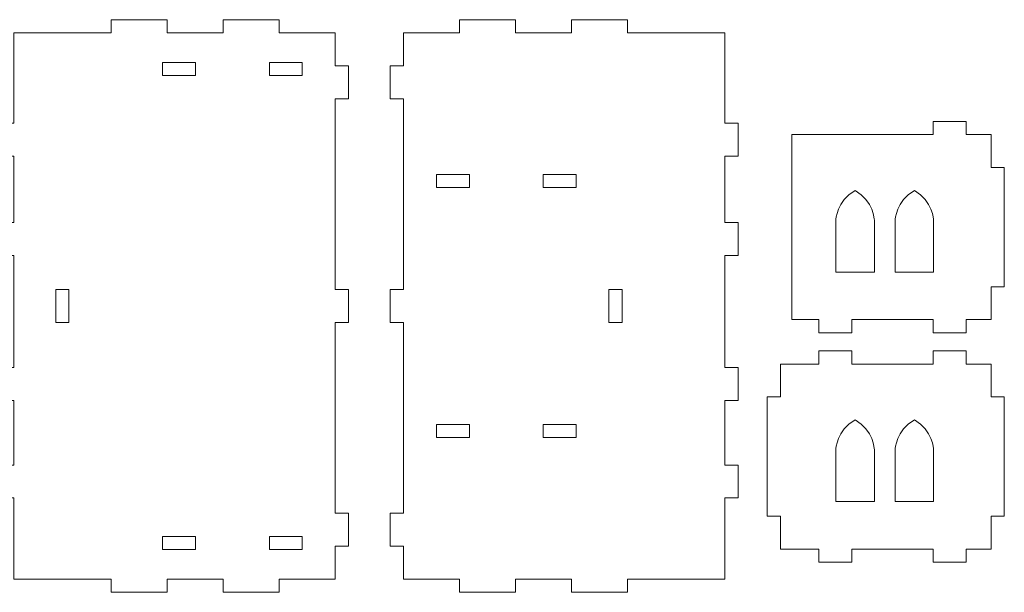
# Model space of a CAD drawing. Header units: millimetres. Extents: x -887 to 979, y -283 to 348.
# Tile 25 of 28: x 318 to 617, y -91 to 83. Entities that reach past the tile are written whole.
import ezdxf

# ---------------------------------------------------------------- set-up
doc = ezdxf.new("R2010")
doc.units = ezdxf.units.MM
doc.header["$MEASUREMENT"] = 0
doc.layers.add('layer 1', color=7, linetype='Continuous')

msp = doc.modelspace()

# ---------------------------------------------------------------- linework, layer by layer
at = {"layer": 'layer 1', "color": 240, "lineweight": 9}
for points, knots in [([(316.3493, -87.1386), (316.3493, -87.1386), (316.3493, -62.4707), (316.3493, -62.4707), (316.3493, -62.4707), (316.3493, -62.4707), (312.3493, -62.4707), (312.3493, -62.4707), (312.3493, -62.4707), (312.3493, -62.4707), (312.3493, -52.4707), (312.3493, -52.4707), (312.3493, -52.4707), (312.3493, -52.4707), (316.3493, -52.4707), (316.3493, -52.4707), (316.3493, -52.4707), (316.3493, -52.4707), (316.3493, -32.83), (316.3493, -32.83), (316.3493, -32.83), (316.3493, -32.83), (312.3493, -32.83), (312.3493, -32.83), (312.3493, -32.83), (312.3493, -32.83), (312.3493, -22.83), (312.3493, -22.83), (312.3493, -22.83), (312.3493, -22.83), (316.3493, -22.83), (316.3493, -22.83), (316.3493, -22.83), (316.3493, -22.83), (316.3493, 11.2432), (316.3493, 11.2432), (316.3493, 11.2432), (316.3493, 11.2432), (312.3493, 11.2432), (312.3493, 11.2432), (312.3493, 11.2432), (312.3493, 11.2432), (312.3493, 21.2432), (312.3493, 21.2432), (312.3493, 21.2432), (312.3493, 21.2432), (316.3493, 21.2432), (316.3493, 21.2432), (316.3493, 21.2432), (316.3493, 21.2432), (316.3493, 41.4087), (316.3493, 41.4087), (316.3493, 41.4087), (316.3493, 41.4087), (312.3493, 41.4087), (312.3493, 41.4087), (312.3493, 41.4087), (312.3493, 41.4087), (312.3493, 51.4087), (312.3493, 51.4087), (312.3493, 51.4087), (312.3493, 51.4087), (316.3493, 51.4087), (316.3493, 51.4087), (316.3493, 51.4087), (316.3493, 51.4087), (316.3493, 78.8614), (316.3493, 78.8614), (316.3493, 78.8614), (316.3493, 78.8614), (345.9705, 78.8614), (345.9705, 78.8614), (345.9705, 78.8614), (345.9705, 78.8614), (345.9705, 82.8614), (345.9705, 82.8614), (345.9705, 82.8614), (345.9705, 82.8614), (362.9799, 82.8614), (362.9799, 82.8614), (362.9799, 82.8614), (362.9799, 82.8614), (362.9799, 78.8614), (362.9799, 78.8614), (362.9799, 78.8614), (362.9799, 78.8614), (379.9894, 78.8614), (379.9894, 78.8614), (379.9894, 78.8614), (379.9894, 78.8614), (379.9894, 82.8614), (379.9894, 82.8614), (379.9894, 82.8614), (379.9894, 82.8614), (396.9988, 82.8614), (396.9988, 82.8614), (396.9988, 82.8614), (396.9988, 82.8614), (396.9988, 78.8614), (396.9988, 78.8614), (396.9988, 78.8614), (396.9988, 78.8614), (414.0083, 78.8614), (414.0083, 78.8614), (414.0083, 78.8614), (414.0083, 78.8614), (414.0083, 68.8614), (414.0083, 68.8614), (414.0083, 68.8614), (414.0083, 68.8614), (418.0083, 68.8614), (418.0083, 68.8614), (418.0083, 68.8614), (418.0083, 68.8614), (418.0083, 58.8614), (418.0083, 58.8614), (418.0083, 58.8614), (418.0083, 58.8614), (414.0083, 58.8614), (414.0083, 58.8614), (414.0083, 58.8614), (414.0083, 58.8614), (414.0083, 0.8614), (414.0083, 0.8614), (414.0083, 0.8614), (414.0083, 0.8614), (418.0083, 0.8614), (418.0083, 0.8614), (418.0083, 0.8614), (418.0083, 0.8614), (418.0083, -9.1386), (418.0083, -9.1386), (418.0083, -9.1386), (418.0083, -9.1386), (414.0083, -9.1386), (414.0083, -9.1386), (414.0083, -9.1386), (414.0083, -9.1386), (414.0083, -67.1386), (414.0083, -67.1386), (414.0083, -67.1386), (414.0083, -67.1386), (418.0083, -67.1386), (418.0083, -67.1386), (418.0083, -67.1386), (418.0083, -67.1386), (418.0083, -77.1386), (418.0083, -77.1386), (418.0083, -77.1386), (418.0083, -77.1386), (414.0083, -77.1386), (414.0083, -77.1386), (414.0083, -77.1386), (414.0083, -77.1386), (414.0083, -87.1386), (414.0083, -87.1386), (414.0083, -87.1386), (414.0083, -87.1386), (396.9988, -87.1386), (396.9988, -87.1386), (396.9988, -87.1386), (396.9988, -87.1386), (396.9988, -91.1386), (396.9988, -91.1386), (396.9988, -91.1386), (396.9988, -91.1386), (379.9894, -91.1386), (379.9894, -91.1386), (379.9894, -91.1386), (379.9894, -91.1386), (379.9894, -87.1386), (379.9894, -87.1386), (379.9894, -87.1386), (379.9894, -87.1386), (362.9799, -87.1386), (362.9799, -87.1386), (362.9799, -87.1386), (362.9799, -87.1386), (362.9799, -91.1386), (362.9799, -91.1386), (362.9799, -91.1386), (362.9799, -91.1386), (345.9705, -91.1386), (345.9705, -91.1386), (345.9705, -91.1386), (345.9705, -91.1386), (345.9705, -87.1386), (345.9705, -87.1386), (345.9705, -87.1386), (345.9705, -87.1386), (316.3493, -87.1386), (316.3493, -87.1386)], [0, 0, 0, 0, 0.02040816, 0.02040816, 0.02040816, 0.02040816, 0.04081633, 0.04081633, 0.04081633, 0.04081633, 0.06122449, 0.06122449, 0.06122449, 0.06122449, 0.08163265, 0.08163265, 0.08163265, 0.08163265, 0.10204082, 0.10204082, 0.10204082, 0.10204082, 0.12244898, 0.12244898, 0.12244898, 0.12244898, 0.14285714, 0.14285714, 0.14285714, 0.14285714, 0.16326531, 0.16326531, 0.16326531, 0.16326531, 0.18367347, 0.18367347, 0.18367347, 0.18367347, 0.20408163, 0.20408163, 0.20408163, 0.20408163, 0.2244898, 0.2244898, 0.2244898, 0.2244898, 0.24489796, 0.24489796, 0.24489796, 0.24489796, 0.26530612, 0.26530612, 0.26530612, 0.26530612, 0.28571429, 0.28571429, 0.28571429, 0.28571429, 0.30612245, 0.30612245, 0.30612245, 0.30612245, 0.32653061, 0.32653061, 0.32653061, 0.32653061, 0.34693878, 0.34693878, 0.34693878, 0.34693878, 0.36734694, 0.36734694, 0.36734694, 0.36734694, 0.3877551, 0.3877551, 0.3877551, 0.3877551, 0.40816327, 0.40816327, 0.40816327, 0.40816327, 0.42857143, 0.42857143, 0.42857143, 0.42857143, 0.44897959, 0.44897959, 0.44897959, 0.44897959, 0.46938776, 0.46938776, 0.46938776, 0.46938776, 0.48979592, 0.48979592, 0.48979592, 0.48979592, 0.51020408, 0.51020408, 0.51020408, 0.51020408, 0.53061224, 0.53061224, 0.53061224, 0.53061224, 0.55102041, 0.55102041, 0.55102041, 0.55102041, 0.57142857, 0.57142857, 0.57142857, 0.57142857, 0.59183673, 0.59183673, 0.59183673, 0.59183673, 0.6122449, 0.6122449, 0.6122449, 0.6122449, 0.63265306, 0.63265306, 0.63265306, 0.63265306, 0.65306122, 0.65306122, 0.65306122, 0.65306122, 0.67346939, 0.67346939, 0.67346939, 0.67346939, 0.69387755, 0.69387755, 0.69387755, 0.69387755, 0.71428571, 0.71428571, 0.71428571, 0.71428571, 0.73469388, 0.73469388, 0.73469388, 0.73469388, 0.75510204, 0.75510204, 0.75510204, 0.75510204, 0.7755102, 0.7755102, 0.7755102, 0.7755102, 0.79591837, 0.79591837, 0.79591837, 0.79591837, 0.81632653, 0.81632653, 0.81632653, 0.81632653, 0.83673469, 0.83673469, 0.83673469, 0.83673469, 0.85714286, 0.85714286, 0.85714286, 0.85714286, 0.87755102, 0.87755102, 0.87755102, 0.87755102, 0.89795918, 0.89795918, 0.89795918, 0.89795918, 0.91836735, 0.91836735, 0.91836735, 0.91836735, 0.93877551, 0.93877551, 0.93877551, 0.93877551, 0.95918367, 0.95918367, 0.95918367, 0.95918367, 1, 1, 1, 1]), ([(371.5909, 65.8614), (371.5909, 65.8614), (361.5909, 65.8614), (361.5909, 65.8614), (361.5909, 65.8614), (361.5909, 65.8614), (361.5909, 69.8614), (361.5909, 69.8614), (361.5909, 69.8614), (361.5909, 69.8614), (371.5909, 69.8614), (371.5909, 69.8614), (371.5909, 69.8614), (371.5909, 69.8614), (371.5909, 65.8614), (371.5909, 65.8614)], [0, 0, 0, 0, 0.2, 0.2, 0.2, 0.2, 0.4, 0.4, 0.4, 0.4, 0.6, 0.6, 0.6, 0.6, 1, 1, 1, 1]), ([(404.0083, 65.8614), (404.0083, 65.8614), (394.0083, 65.8614), (394.0083, 65.8614), (394.0083, 65.8614), (394.0083, 65.8614), (394.0083, 69.8614), (394.0083, 69.8614), (394.0083, 69.8614), (394.0083, 69.8614), (404.0083, 69.8614), (404.0083, 69.8614), (404.0083, 69.8614), (404.0083, 69.8614), (404.0083, 65.8614), (404.0083, 65.8614)], [0, 0, 0, 0, 0.2, 0.2, 0.2, 0.2, 0.4, 0.4, 0.4, 0.4, 0.6, 0.6, 0.6, 0.6, 1, 1, 1, 1]), ([(329.119, -9.1385), (329.119, -9.1385), (329.119, 0.8615), (329.119, 0.8615), (329.119, 0.8615), (329.119, 0.8615), (333.119, 0.8615), (333.119, 0.8615), (333.119, 0.8615), (333.119, 0.8615), (333.119, -9.1385), (333.119, -9.1385), (333.119, -9.1385), (333.119, -9.1385), (329.119, -9.1385), (329.119, -9.1385)], [0, 0, 0, 0, 0.2, 0.2, 0.2, 0.2, 0.4, 0.4, 0.4, 0.4, 0.6, 0.6, 0.6, 0.6, 1, 1, 1, 1]), ([(371.5909, -78.1386), (371.5909, -78.1386), (361.5909, -78.1386), (361.5909, -78.1386), (361.5909, -78.1386), (361.5909, -78.1386), (361.5909, -74.1386), (361.5909, -74.1386), (361.5909, -74.1386), (361.5909, -74.1386), (371.5909, -74.1386), (371.5909, -74.1386), (371.5909, -74.1386), (371.5909, -74.1386), (371.5909, -78.1386), (371.5909, -78.1386)], [0, 0, 0, 0, 0.2, 0.2, 0.2, 0.2, 0.4, 0.4, 0.4, 0.4, 0.6, 0.6, 0.6, 0.6, 1, 1, 1, 1]), ([(404.0083, -78.1386), (404.0083, -78.1386), (394.0083, -78.1386), (394.0083, -78.1386), (394.0083, -78.1386), (394.0083, -78.1386), (394.0083, -74.1386), (394.0083, -74.1386), (394.0083, -74.1386), (394.0083, -74.1386), (404.0083, -74.1386), (404.0083, -74.1386), (404.0083, -74.1386), (404.0083, -74.1386), (404.0083, -78.1386), (404.0083, -78.1386)], [0, 0, 0, 0, 0.2, 0.2, 0.2, 0.2, 0.4, 0.4, 0.4, 0.4, 0.6, 0.6, 0.6, 0.6, 1, 1, 1, 1])]:
    msp.add_open_spline(points, degree=3, knots=knots, dxfattribs=at)
at = {"layer": 'layer 1', "color": 250, "lineweight": 9}
for points, knots in [([(532.4133, -87.1387), (532.4133, -87.1387), (532.4133, -62.4708), (532.4133, -62.4708), (532.4133, -62.4708), (532.4133, -62.4708), (536.4133, -62.4708), (536.4133, -62.4708), (536.4133, -62.4708), (536.4133, -62.4708), (536.4133, -52.4708), (536.4133, -52.4708), (536.4133, -52.4708), (536.4133, -52.4708), (532.4133, -52.4708), (532.4133, -52.4708), (532.4133, -52.4708), (532.4133, -52.4708), (532.4133, -32.8301), (532.4133, -32.8301), (532.4133, -32.8301), (532.4133, -32.8301), (536.4133, -32.8301), (536.4133, -32.8301), (536.4133, -32.8301), (536.4133, -32.8301), (536.4133, -22.8301), (536.4133, -22.8301), (536.4133, -22.8301), (536.4133, -22.8301), (532.4133, -22.8301), (532.4133, -22.8301), (532.4133, -22.8301), (532.4133, -22.8301), (532.4133, 11.2431), (532.4133, 11.2431), (532.4133, 11.2431), (532.4133, 11.2431), (536.4133, 11.2431), (536.4133, 11.2431), (536.4133, 11.2431), (536.4133, 11.2431), (536.4133, 21.2431), (536.4133, 21.2431), (536.4133, 21.2431), (536.4133, 21.2431), (532.4133, 21.2431), (532.4133, 21.2431), (532.4133, 21.2431), (532.4133, 21.2431), (532.4133, 41.4086), (532.4133, 41.4086), (532.4133, 41.4086), (532.4133, 41.4086), (536.4133, 41.4086), (536.4133, 41.4086), (536.4133, 41.4086), (536.4133, 41.4086), (536.4133, 51.4086), (536.4133, 51.4086), (536.4133, 51.4086), (536.4133, 51.4086), (532.4133, 51.4086), (532.4133, 51.4086), (532.4133, 51.4086), (532.4133, 51.4086), (532.4133, 78.8613), (532.4133, 78.8613), (532.4133, 78.8613), (532.4133, 78.8613), (502.7921, 78.8613), (502.7921, 78.8613), (502.7921, 78.8613), (502.7921, 78.8613), (502.7921, 82.8613), (502.7921, 82.8613), (502.7921, 82.8613), (502.7921, 82.8613), (485.7827, 82.8613), (485.7827, 82.8613), (485.7827, 82.8613), (485.7827, 82.8613), (485.7827, 78.8613), (485.7827, 78.8613), (485.7827, 78.8613), (485.7827, 78.8613), (468.7732, 78.8613), (468.7732, 78.8613), (468.7732, 78.8613), (468.7732, 78.8613), (468.7732, 82.8613), (468.7732, 82.8613), (468.7732, 82.8613), (468.7732, 82.8613), (451.7638, 82.8613), (451.7638, 82.8613), (451.7638, 82.8613), (451.7638, 82.8613), (451.7638, 78.8613), (451.7638, 78.8613), (451.7638, 78.8613), (451.7638, 78.8613), (434.7543, 78.8613), (434.7543, 78.8613), (434.7543, 78.8613), (434.7543, 78.8613), (434.7543, 68.8613), (434.7543, 68.8613), (434.7543, 68.8613), (434.7543, 68.8613), (430.7543, 68.8613), (430.7543, 68.8613), (430.7543, 68.8613), (430.7543, 68.8613), (430.7543, 58.8613), (430.7543, 58.8613), (430.7543, 58.8613), (430.7543, 58.8613), (434.7543, 58.8613), (434.7543, 58.8613), (434.7543, 58.8613), (434.7543, 58.8613), (434.7543, 0.8613), (434.7543, 0.8613), (434.7543, 0.8613), (434.7543, 0.8613), (430.7543, 0.8613), (430.7543, 0.8613), (430.7543, 0.8613), (430.7543, 0.8613), (430.7543, -9.1387), (430.7543, -9.1387), (430.7543, -9.1387), (430.7543, -9.1387), (434.7543, -9.1387), (434.7543, -9.1387), (434.7543, -9.1387), (434.7543, -9.1387), (434.7543, -67.1387), (434.7543, -67.1387), (434.7543, -67.1387), (434.7543, -67.1387), (430.7543, -67.1387), (430.7543, -67.1387), (430.7543, -67.1387), (430.7543, -67.1387), (430.7543, -77.1387), (430.7543, -77.1387), (430.7543, -77.1387), (430.7543, -77.1387), (434.7543, -77.1387), (434.7543, -77.1387), (434.7543, -77.1387), (434.7543, -77.1387), (434.7543, -87.1387), (434.7543, -87.1387), (434.7543, -87.1387), (434.7543, -87.1387), (451.7638, -87.1387), (451.7638, -87.1387), (451.7638, -87.1387), (451.7638, -87.1387), (451.7638, -91.1387), (451.7638, -91.1387), (451.7638, -91.1387), (451.7638, -91.1387), (468.7732, -91.1387), (468.7732, -91.1387), (468.7732, -91.1387), (468.7732, -91.1387), (468.7732, -87.1387), (468.7732, -87.1387), (468.7732, -87.1387), (468.7732, -87.1387), (485.7827, -87.1387), (485.7827, -87.1387), (485.7827, -87.1387), (485.7827, -87.1387), (485.7827, -91.1387), (485.7827, -91.1387), (485.7827, -91.1387), (485.7827, -91.1387), (502.7921, -91.1387), (502.7921, -91.1387), (502.7921, -91.1387), (502.7921, -91.1387), (502.7921, -87.1387), (502.7921, -87.1387), (502.7921, -87.1387), (502.7921, -87.1387), (532.4133, -87.1387), (532.4133, -87.1387)], [0, 0, 0, 0, 0.02040816, 0.02040816, 0.02040816, 0.02040816, 0.04081633, 0.04081633, 0.04081633, 0.04081633, 0.06122449, 0.06122449, 0.06122449, 0.06122449, 0.08163265, 0.08163265, 0.08163265, 0.08163265, 0.10204082, 0.10204082, 0.10204082, 0.10204082, 0.12244898, 0.12244898, 0.12244898, 0.12244898, 0.14285714, 0.14285714, 0.14285714, 0.14285714, 0.16326531, 0.16326531, 0.16326531, 0.16326531, 0.18367347, 0.18367347, 0.18367347, 0.18367347, 0.20408163, 0.20408163, 0.20408163, 0.20408163, 0.2244898, 0.2244898, 0.2244898, 0.2244898, 0.24489796, 0.24489796, 0.24489796, 0.24489796, 0.26530612, 0.26530612, 0.26530612, 0.26530612, 0.28571429, 0.28571429, 0.28571429, 0.28571429, 0.30612245, 0.30612245, 0.30612245, 0.30612245, 0.32653061, 0.32653061, 0.32653061, 0.32653061, 0.34693878, 0.34693878, 0.34693878, 0.34693878, 0.36734694, 0.36734694, 0.36734694, 0.36734694, 0.3877551, 0.3877551, 0.3877551, 0.3877551, 0.40816327, 0.40816327, 0.40816327, 0.40816327, 0.42857143, 0.42857143, 0.42857143, 0.42857143, 0.44897959, 0.44897959, 0.44897959, 0.44897959, 0.46938776, 0.46938776, 0.46938776, 0.46938776, 0.48979592, 0.48979592, 0.48979592, 0.48979592, 0.51020408, 0.51020408, 0.51020408, 0.51020408, 0.53061224, 0.53061224, 0.53061224, 0.53061224, 0.55102041, 0.55102041, 0.55102041, 0.55102041, 0.57142857, 0.57142857, 0.57142857, 0.57142857, 0.59183673, 0.59183673, 0.59183673, 0.59183673, 0.6122449, 0.6122449, 0.6122449, 0.6122449, 0.63265306, 0.63265306, 0.63265306, 0.63265306, 0.65306122, 0.65306122, 0.65306122, 0.65306122, 0.67346939, 0.67346939, 0.67346939, 0.67346939, 0.69387755, 0.69387755, 0.69387755, 0.69387755, 0.71428571, 0.71428571, 0.71428571, 0.71428571, 0.73469388, 0.73469388, 0.73469388, 0.73469388, 0.75510204, 0.75510204, 0.75510204, 0.75510204, 0.7755102, 0.7755102, 0.7755102, 0.7755102, 0.79591837, 0.79591837, 0.79591837, 0.79591837, 0.81632653, 0.81632653, 0.81632653, 0.81632653, 0.83673469, 0.83673469, 0.83673469, 0.83673469, 0.85714286, 0.85714286, 0.85714286, 0.85714286, 0.87755102, 0.87755102, 0.87755102, 0.87755102, 0.89795918, 0.89795918, 0.89795918, 0.89795918, 0.91836735, 0.91836735, 0.91836735, 0.91836735, 0.93877551, 0.93877551, 0.93877551, 0.93877551, 0.95918367, 0.95918367, 0.95918367, 0.95918367, 1, 1, 1, 1]), ([(613.263, -8.285), (613.263, -8.285), (605.6695, -8.285), (605.6695, -8.285), (605.6695, -8.285), (605.6695, -8.285), (605.6695, -12.285), (605.6695, -12.285), (605.6695, -12.285), (605.6695, -12.285), (595.6695, -12.285), (595.6695, -12.285), (595.6695, -12.285), (595.6695, -12.285), (595.6695, -8.285), (595.6695, -8.285), (595.6695, -8.285), (595.6695, -8.285), (570.8994, -8.285), (570.8994, -8.285), (570.8994, -8.285), (570.8994, -8.285), (570.8994, -12.285), (570.8994, -12.285), (570.8994, -12.285), (570.8994, -12.285), (560.8994, -12.285), (560.8994, -12.285), (560.8994, -12.285), (560.8994, -12.285), (560.8994, -8.285), (560.8994, -8.285), (560.8994, -8.285), (560.8994, -8.285), (552.763, -8.285), (552.763, -8.285), (552.763, -8.285), (552.763, 9.5864), (552.763, 30.0573), (552.763, 47.9287), (552.763, 47.9287), (567.4921, 47.9287), (575.8777, 47.9287), (595.6695, 47.9287), (595.6695, 47.9287), (595.6695, 47.9287), (595.6695, 51.9287), (595.6695, 51.9287), (595.6695, 51.9287), (595.6695, 51.9287), (605.6695, 51.9287), (605.6695, 51.9287), (605.6695, 51.9287), (605.6695, 51.9287), (605.6695, 47.9287), (605.6695, 47.9287), (605.6695, 47.9287), (605.6695, 47.9287), (613.263, 47.9287), (613.263, 47.9287), (613.263, 47.9287), (613.263, 47.9287), (613.263, 37.9287), (613.263, 37.9287), (613.263, 37.9287), (613.263, 37.9287), (617.263, 37.9287), (617.263, 37.9287), (617.263, 37.9287), (617.263, 37.9287), (617.263, 1.715), (617.263, 1.715), (617.263, 1.715), (617.263, 1.715), (613.263, 1.715), (613.263, 1.715), (613.263, 1.715), (613.263, 1.715), (613.263, -8.285), (613.263, -8.285)], [0, 0, 0, 0, 0.04761905, 0.04761905, 0.04761905, 0.04761905, 0.0952381, 0.0952381, 0.0952381, 0.0952381, 0.14285714, 0.14285714, 0.14285714, 0.14285714, 0.19047619, 0.19047619, 0.19047619, 0.19047619, 0.23809524, 0.23809524, 0.23809524, 0.23809524, 0.28571429, 0.28571429, 0.28571429, 0.28571429, 0.33333333, 0.33333333, 0.33333333, 0.33333333, 0.38095238, 0.38095238, 0.38095238, 0.38095238, 0.42857143, 0.42857143, 0.42857143, 0.42857143, 0.47619048, 0.47619048, 0.47619048, 0.47619048, 0.52380952, 0.52380952, 0.52380952, 0.52380952, 0.57142857, 0.57142857, 0.57142857, 0.57142857, 0.61904762, 0.61904762, 0.61904762, 0.61904762, 0.66666667, 0.66666667, 0.66666667, 0.66666667, 0.71428571, 0.71428571, 0.71428571, 0.71428571, 0.76190476, 0.76190476, 0.76190476, 0.76190476, 0.80952381, 0.80952381, 0.80952381, 0.80952381, 0.85714286, 0.85714286, 0.85714286, 0.85714286, 0.9047619, 0.9047619, 0.9047619, 0.9047619, 1, 1, 1, 1]), ([(444.7543, 31.8613), (444.7543, 31.8613), (454.7543, 31.8613), (454.7543, 31.8613), (454.7543, 31.8613), (454.7543, 31.8613), (454.7543, 35.8613), (454.7543, 35.8613), (454.7543, 35.8613), (454.7543, 35.8613), (444.7543, 35.8613), (444.7543, 35.8613), (444.7543, 35.8613), (444.7543, 35.8613), (444.7543, 31.8613), (444.7543, 31.8613)], [0, 0, 0, 0, 0.2, 0.2, 0.2, 0.2, 0.4, 0.4, 0.4, 0.4, 0.6, 0.6, 0.6, 0.6, 1, 1, 1, 1]), ([(477.1717, 31.8613), (477.1717, 31.8613), (487.1717, 31.8613), (487.1717, 31.8613), (487.1717, 31.8613), (487.1717, 31.8613), (487.1717, 35.8613), (487.1717, 35.8613), (487.1717, 35.8613), (487.1717, 35.8613), (477.1717, 35.8613), (477.1717, 35.8613), (477.1717, 35.8613), (477.1717, 35.8613), (477.1717, 31.8613), (477.1717, 31.8613)], [0, 0, 0, 0, 0.2, 0.2, 0.2, 0.2, 0.4, 0.4, 0.4, 0.4, 0.6, 0.6, 0.6, 0.6, 1, 1, 1, 1]), ([(566.0899, 21.9984), (566.0899, 21.9984), (566.0899, 6.1234), (566.0899, 6.1234), (566.0899, 6.1234), (566.0899, 6.1234), (571.9372, 6.1234), (571.9372, 6.1234), (571.9372, 6.1234), (571.9372, 6.1234), (577.7845, 6.1234), (577.7845, 6.1234), (577.7845, 6.1234), (577.7845, 6.1234), (577.7845, 21.9984), (577.7845, 21.9984), (577.7845, 21.9984), (577.7845, 21.9984), (577.5729, 27.7664), (571.9372, 30.9943), (571.9372, 30.9943), (566.3015, 27.7664), (566.0899, 21.9984), (566.0899, 21.9984)], [0, 0, 0, 0, 0.14285714, 0.14285714, 0.14285714, 0.14285714, 0.28571429, 0.28571429, 0.28571429, 0.28571429, 0.42857143, 0.42857143, 0.42857143, 0.42857143, 0.57142857, 0.57142857, 0.57142857, 0.57142857, 0.71428571, 0.71428571, 0.71428571, 0.71428571, 1, 1, 1, 1]), ([(584.1041, 21.9984), (584.1041, 21.9984), (584.1041, 6.1234), (584.1041, 6.1234), (584.1041, 6.1234), (584.1041, 6.1234), (589.9514, 6.1234), (589.9514, 6.1234), (589.9514, 6.1234), (589.9514, 6.1234), (595.7987, 6.1234), (595.7987, 6.1234), (595.7987, 6.1234), (595.7987, 6.1234), (595.7987, 21.9984), (595.7987, 21.9984), (595.7987, 21.9984), (595.7987, 21.9984), (595.5871, 27.7664), (589.9514, 30.9943), (589.9514, 30.9943), (584.3157, 27.7664), (584.1041, 21.9984), (584.1041, 21.9984)], [0, 0, 0, 0, 0.14285714, 0.14285714, 0.14285714, 0.14285714, 0.28571429, 0.28571429, 0.28571429, 0.28571429, 0.42857143, 0.42857143, 0.42857143, 0.42857143, 0.57142857, 0.57142857, 0.57142857, 0.57142857, 0.71428571, 0.71428571, 0.71428571, 0.71428571, 1, 1, 1, 1]), ([(501.1717, -9.1386), (501.1717, -9.1386), (501.1717, 0.8614), (501.1717, 0.8614), (501.1717, 0.8614), (501.1717, 0.8614), (497.1717, 0.8614), (497.1717, 0.8614), (497.1717, 0.8614), (497.1717, 0.8614), (497.1717, -9.1386), (497.1717, -9.1386), (497.1717, -9.1386), (497.1717, -9.1386), (501.1717, -9.1386), (501.1717, -9.1386)], [0, 0, 0, 0, 0.2, 0.2, 0.2, 0.2, 0.4, 0.4, 0.4, 0.4, 0.6, 0.6, 0.6, 0.6, 1, 1, 1, 1]), ([(613.263, -78.002), (613.263, -78.002), (605.6695, -78.002), (605.6695, -78.002), (605.6695, -78.002), (605.6695, -78.002), (605.6695, -82.002), (605.6695, -82.002), (605.6695, -82.002), (605.6695, -82.002), (595.6695, -82.002), (595.6695, -82.002), (595.6695, -82.002), (595.6695, -82.002), (595.6695, -78.002), (595.6695, -78.002), (595.6695, -78.002), (595.6695, -78.002), (570.8994, -78.002), (570.8994, -78.002), (570.8994, -78.002), (570.8994, -78.002), (570.8994, -82.002), (570.8994, -82.002), (570.8994, -82.002), (570.8994, -82.002), (560.8994, -82.002), (560.8994, -82.002), (560.8994, -82.002), (560.8994, -82.002), (560.8994, -78.002), (560.8994, -78.002), (560.8994, -78.002), (560.8994, -78.002), (549.263, -78.002), (549.263, -78.002), (549.263, -78.002), (549.263, -78.002), (549.263, -68.002), (549.263, -68.002), (549.263, -68.002), (549.263, -68.002), (545.263, -68.002), (545.263, -68.002), (545.263, -68.002), (545.263, -68.002), (545.263, -31.7883), (545.263, -31.7883), (545.263, -31.7883), (545.263, -31.7883), (549.263, -31.7883), (549.263, -31.7883), (549.263, -31.7883), (549.263, -31.7883), (549.263, -21.7883), (549.263, -21.7883), (549.263, -21.7883), (549.263, -21.7883), (560.8994, -21.7883), (560.8994, -21.7883), (560.8994, -21.7883), (560.8994, -21.7883), (560.8994, -17.7883), (560.8994, -17.7883), (560.8994, -17.7883), (560.8994, -17.7883), (570.8994, -17.7883), (570.8994, -17.7883), (570.8994, -17.7883), (570.8994, -17.7883), (570.8994, -21.7883), (570.8994, -21.7883), (570.8994, -21.7883), (570.8994, -21.7883), (595.6695, -21.7883), (595.6695, -21.7883), (595.6695, -21.7883), (595.6695, -21.7883), (595.6695, -17.7883), (595.6695, -17.7883), (595.6695, -17.7883), (595.6695, -17.7883), (605.6695, -17.7883), (605.6695, -17.7883), (605.6695, -17.7883), (605.6695, -17.7883), (605.6695, -21.7883), (605.6695, -21.7883), (605.6695, -21.7883), (605.6695, -21.7883), (613.263, -21.7883), (613.263, -21.7883), (613.263, -21.7883), (613.263, -21.7883), (613.263, -31.7883), (613.263, -31.7883), (613.263, -31.7883), (613.263, -31.7883), (617.263, -31.7883), (617.263, -31.7883), (617.263, -31.7883), (617.263, -31.7883), (617.263, -68.002), (617.263, -68.002), (617.263, -68.002), (617.263, -68.002), (613.263, -68.002), (613.263, -68.002), (613.263, -68.002), (613.263, -68.002), (613.263, -78.002), (613.263, -78.002)], [0, 0, 0, 0, 0.03448276, 0.03448276, 0.03448276, 0.03448276, 0.06896552, 0.06896552, 0.06896552, 0.06896552, 0.10344828, 0.10344828, 0.10344828, 0.10344828, 0.13793103, 0.13793103, 0.13793103, 0.13793103, 0.17241379, 0.17241379, 0.17241379, 0.17241379, 0.20689655, 0.20689655, 0.20689655, 0.20689655, 0.24137931, 0.24137931, 0.24137931, 0.24137931, 0.27586207, 0.27586207, 0.27586207, 0.27586207, 0.31034483, 0.31034483, 0.31034483, 0.31034483, 0.34482759, 0.34482759, 0.34482759, 0.34482759, 0.37931034, 0.37931034, 0.37931034, 0.37931034, 0.4137931, 0.4137931, 0.4137931, 0.4137931, 0.44827586, 0.44827586, 0.44827586, 0.44827586, 0.48275862, 0.48275862, 0.48275862, 0.48275862, 0.51724138, 0.51724138, 0.51724138, 0.51724138, 0.55172414, 0.55172414, 0.55172414, 0.55172414, 0.5862069, 0.5862069, 0.5862069, 0.5862069, 0.62068966, 0.62068966, 0.62068966, 0.62068966, 0.65517241, 0.65517241, 0.65517241, 0.65517241, 0.68965517, 0.68965517, 0.68965517, 0.68965517, 0.72413793, 0.72413793, 0.72413793, 0.72413793, 0.75862069, 0.75862069, 0.75862069, 0.75862069, 0.79310345, 0.79310345, 0.79310345, 0.79310345, 0.82758621, 0.82758621, 0.82758621, 0.82758621, 0.86206897, 0.86206897, 0.86206897, 0.86206897, 0.89655172, 0.89655172, 0.89655172, 0.89655172, 0.93103448, 0.93103448, 0.93103448, 0.93103448, 1, 1, 1, 1]), ([(566.0899, -47.7186), (566.0899, -47.7186), (566.0899, -63.5936), (566.0899, -63.5936), (566.0899, -63.5936), (566.0899, -63.5936), (571.9372, -63.5936), (571.9372, -63.5936), (571.9372, -63.5936), (571.9372, -63.5936), (577.7845, -63.5936), (577.7845, -63.5936), (577.7845, -63.5936), (577.7845, -63.5936), (577.7845, -47.7186), (577.7845, -47.7186), (577.7845, -47.7186), (577.7845, -47.7186), (577.5729, -41.9506), (571.9372, -38.7227), (571.9372, -38.7227), (566.3015, -41.9506), (566.0899, -47.7186), (566.0899, -47.7186)], [0, 0, 0, 0, 0.14285714, 0.14285714, 0.14285714, 0.14285714, 0.28571429, 0.28571429, 0.28571429, 0.28571429, 0.42857143, 0.42857143, 0.42857143, 0.42857143, 0.57142857, 0.57142857, 0.57142857, 0.57142857, 0.71428571, 0.71428571, 0.71428571, 0.71428571, 1, 1, 1, 1]), ([(584.1041, -47.7186), (584.1041, -47.7186), (584.1041, -63.5936), (584.1041, -63.5936), (584.1041, -63.5936), (584.1041, -63.5936), (589.9514, -63.5936), (589.9514, -63.5936), (589.9514, -63.5936), (589.9514, -63.5936), (595.7987, -63.5936), (595.7987, -63.5936), (595.7987, -63.5936), (595.7987, -63.5936), (595.7987, -47.7186), (595.7987, -47.7186), (595.7987, -47.7186), (595.7987, -47.7186), (595.5871, -41.9506), (589.9514, -38.7227), (589.9514, -38.7227), (584.3157, -41.9506), (584.1041, -47.7186), (584.1041, -47.7186)], [0, 0, 0, 0, 0.14285714, 0.14285714, 0.14285714, 0.14285714, 0.28571429, 0.28571429, 0.28571429, 0.28571429, 0.42857143, 0.42857143, 0.42857143, 0.42857143, 0.57142857, 0.57142857, 0.57142857, 0.57142857, 0.71428571, 0.71428571, 0.71428571, 0.71428571, 1, 1, 1, 1]), ([(444.7543, -44.1387), (444.7543, -44.1387), (454.7543, -44.1387), (454.7543, -44.1387), (454.7543, -44.1387), (454.7543, -44.1387), (454.7543, -40.1387), (454.7543, -40.1387), (454.7543, -40.1387), (454.7543, -40.1387), (444.7543, -40.1387), (444.7543, -40.1387), (444.7543, -40.1387), (444.7543, -40.1387), (444.7543, -44.1387), (444.7543, -44.1387)], [0, 0, 0, 0, 0.2, 0.2, 0.2, 0.2, 0.4, 0.4, 0.4, 0.4, 0.6, 0.6, 0.6, 0.6, 1, 1, 1, 1]), ([(477.1717, -44.1387), (477.1717, -44.1387), (487.1717, -44.1387), (487.1717, -44.1387), (487.1717, -44.1387), (487.1717, -44.1387), (487.1717, -40.1387), (487.1717, -40.1387), (487.1717, -40.1387), (487.1717, -40.1387), (477.1717, -40.1387), (477.1717, -40.1387), (477.1717, -40.1387), (477.1717, -40.1387), (477.1717, -44.1387), (477.1717, -44.1387)], [0, 0, 0, 0, 0.2, 0.2, 0.2, 0.2, 0.4, 0.4, 0.4, 0.4, 0.6, 0.6, 0.6, 0.6, 1, 1, 1, 1])]:
    msp.add_open_spline(points, degree=3, knots=knots, dxfattribs=at)

doc.saveas('drawing.dxf')
